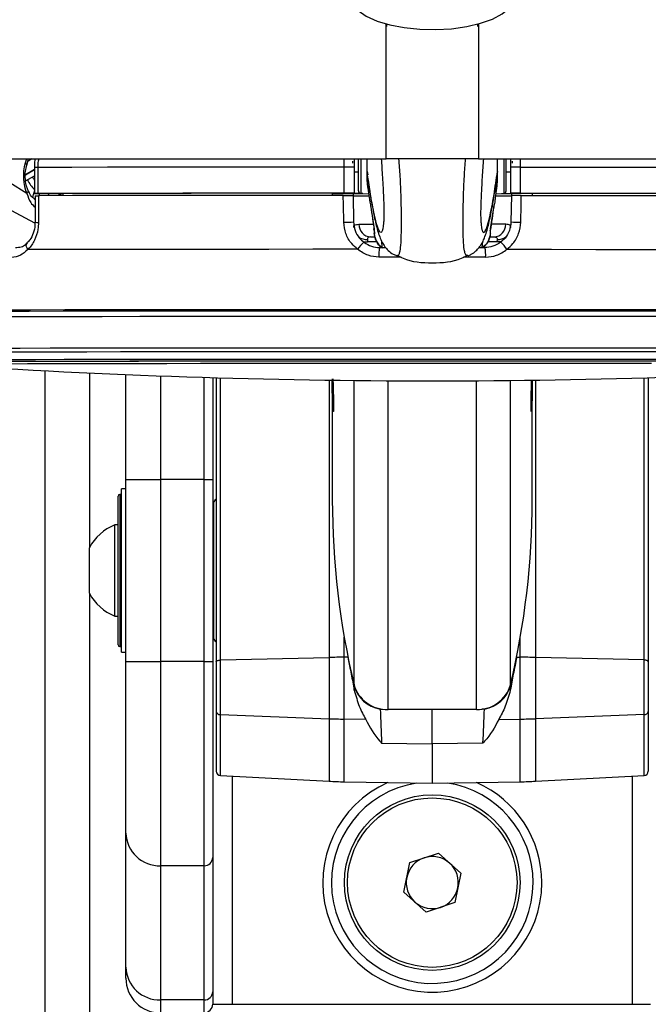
# Paper-space layout '3.5M DUO Surface Plate' of a CAD drawing. Header units: millimetres. Extents: x 20 to 26059, y 28 to 17638.
# Tile 63 of 66: x 22465 to 22609, y 6575 to 6801. Entities that reach past the tile are written whole.
import ezdxf

# ---------------------------------------------------------------- set-up
doc = ezdxf.new("R2010")
doc.units = ezdxf.units.MM

psp = doc.layouts.new('3.5M DUO Surface Plate')

# ---------------------------------------------------------------- linework, layer by layer
at = {"color": 8, "linetype": 'Continuous', "lineweight": 25, "ltscale": 2}
for p, q in [((22548.88, 6769.33), (22548.89, 6800.47)), ((22570.11, 6800.4), (22570.12, 6769.33)), ((22466.12, 6769.33), (22465.83, 6768.35)), ((22467.39, 6769.33), (22466.42, 6768.76)), ((22539.23, 6767.43), (22539.23, 6769.33)), ((22543.06, 6769.29), (22543.06, 6761.36)), ((22575.93, 6769.29), (22575.93, 6761.36)), ((22579.77, 6767.43), (22579.76, 6769.33)), ((22465.89, 6765.78), (22467.95, 6767)), ((22467.95, 6766.8), (22465.89, 6765.58)), ((22467.95, 6762.07), (22467.49, 6760.5)), ((22469.03, 6760.87), (22469.18, 6761.37)), ((22471.3, 6761.36), (22471.16, 6760.88)), ((22473.74, 6760.88), (22473.79, 6761.05)), ((22473.91, 6760.98), (22473.88, 6760.88)), ((22468.06, 6754.58), (22459.18, 6759.25)), ((22546.77, 6750.21), (22544.63, 6750.21)), ((22548, 6748.93), (22547.88, 6750.32)), ((22570.99, 6748.93), (22571.11, 6750.29)), ((22574.36, 6750.21), (22572.25, 6750.21)), ((22559.5, 6734.61), (22558.36, 6734.61)), ((22561.2, 6734.61), (22559.5, 6734.61)), ((22470.46, 2354.33), (22470.46, 6720.58)), ((22480.66, 6720.07), (22480.66, 6679.97)), ((22497, 6719.39), (22497, 6695.58)), ((22507, 6695.58), (22507, 6719.05)), ((22510.74, 6654.01), (22510.74, 6718.94)), ((22608.25, 6654.01), (22608.25, 6718.94)), ((22535.75, 6718.4), (22535.75, 6654.6)), ((22541.5, 6648.3), (22541.5, 6718.33)), ((22549.32, 6642.64), (22549.32, 6718.27)), ((22569.67, 6642.64), (22569.67, 6718.27)), ((22577.5, 6648.3), (22577.5, 6718.33)), ((22583.24, 6718.4), (22583.24, 6654.6)), ((22487.6, 6692.11), (22487.6, 6676.52)), ((22487.6, 6676.52), (22487.6, 6657.11)), ((22480.66, 6669.24), (22480.66, 2354.33)), ((22539.24, 6654.65), (22539.24, 6659.24)), ((22579.75, 6654.65), (22579.75, 6659.24)), ((22510.74, 6627.42), (22510.74, 6641.46)), ((22535.75, 6640.5), (22535.75, 6626.11)), ((22539.24, 6625.99), (22539.24, 6640.41)), ((22579.75, 6625.99), (22579.75, 6640.41)), ((22583.24, 6640.5), (22583.24, 6626.11)), ((22608.25, 6627.42), (22608.25, 6641.46)), ((22513.44, 6627.28), (22513.44, 6574.77)), ((22605.55, 6574.77), (22605.55, 6627.28))]:
    psp.add_line(p, q, dxfattribs=at)
at = {"color": 7, "linetype": 'Continuous', "lineweight": 25, "ltscale": 2}
for p, q in [((22549, 6800.37), (22549, 6799.84)), ((22570, 6799.84), (22570, 6800.37)), ((20093.75, 6769.33), (22548.88, 6769.33)), ((22466.19, 6767.93), (22466.59, 6769.33)), ((22541.5, 6769.33), (22541.5, 6767.43)), ((22542.5, 6761.96), (22542.5, 6769.32)), ((22544.5, 6766.44), (22544.5, 6769.33)), ((22570.12, 6769.33), (25025.24, 6769.33)), ((22574.5, 6766.44), (22574.5, 6769.33)), ((22576.5, 6761.96), (22576.5, 6769.32)), ((22577.5, 6769.33), (22577.5, 6767.43)), ((22467.95, 6767.37), (22467.95, 6761.37)), ((22467.95, 6767.37), (22467.95, 6767.37)), ((22468.74, 6767.37), (22468.74, 6761.37)), ((22539.23, 6761.43), (22539.23, 6767.43)), ((22541.5, 6767.43), (22541.5, 6761.43)), ((22544.5, 6766.44), (22544.5, 6766.43)), ((22544.5, 6764.1), (22544.5, 6766.43)), ((22544.5, 6766.43), (22544.64, 6765.65)), ((22574.5, 6766.43), (22574.35, 6765.64)), ((22574.5, 6766.44), (22574.5, 6766.43)), ((22574.5, 6764.1), (22574.5, 6766.43)), ((22577.5, 6767.43), (22577.5, 6761.43)), ((22579.77, 6761.43), (22579.77, 6767.43)), ((22465.94, 6764.27), (22467.95, 6765.46)), ((22541.5, 6766.39), (22542.5, 6766.39)), ((22576.5, 6766.39), (22577.5, 6766.39)), ((22466.24, 6761.37), (22462.3, 6763.79)), ((22544.58, 6763.15), (22544.97, 6760.34)), ((22574.02, 6760.34), (22574.41, 6763.15)), ((22468.12, 6760), (22467.94, 6760.11)), ((22468.12, 6760.87), (22468.11, 6754.73)), ((22468.53, 6761.37), (22474.53, 6761.36)), ((22474.53, 6761.37), (22474.53, 6760.88)), ((22536.5, 6761.42), (22536.5, 6760.93)), ((22536.5, 6761.4), (22541.5, 6761.4)), ((22541.28, 6761.4), (22541.29, 6760.9)), ((22541.5, 6761.38), (22541.28, 6761.38)), ((22541.29, 6760.93), (22541.39, 6754.82)), ((22541.5, 6761.4), (22541.5, 6761.43)), ((22541.5, 6761.4), (22541.5, 6761.38)), ((22541.5, 6761.36), (22541.5, 6761.38)), ((22543.06, 6761.36), (22544.84, 6761.27)), ((22574.15, 6761.27), (22575.93, 6761.36)), ((22577.5, 6761.4), (22577.5, 6761.43)), ((22582.5, 6761.4), (22577.5, 6761.4)), ((22577.5, 6761.4), (22577.5, 6761.38)), ((22577.5, 6761.38), (22577.71, 6761.38)), ((22577.5, 6761.36), (22577.5, 6761.38)), ((22577.71, 6760.93), (22577.6, 6754.82)), ((22577.71, 6761.4), (22577.71, 6760.9)), ((22582.5, 6761.42), (22582.5, 6760.93)), ((22545.29, 6758.58), (22545.49, 6757.26)), ((22572.92, 6753.22), (22573.7, 6758.58)), ((22573.64, 6758.32), (22573.71, 6758.58)), ((22545.49, 6757.26), (22546.1, 6753.22)), ((22468.11, 6754.73), (22468.11, 6754.74)), ((22546.06, 6753.21), (22546.06, 6753.26)), ((22572.93, 6753.22), (22572.94, 6753.28)), ((22544.56, 6750.8), (22544.63, 6750.21)), ((22545.31, 6751.36), (22546.32, 6751.36)), ((22572.69, 6751.36), (22573.69, 6751.36)), ((22574.43, 6750.8), (22574.36, 6750.21)), ((22547.39, 6748.93), (22548.64, 6748.93)), ((22570.38, 6748.93), (22571.6, 6748.93)), ((22551.29, 6747.08), (22551.33, 6747.1)), ((22567.71, 6747.08), (22567.67, 6747.1)), ((22489, 6695.58), (22489, 6719.7)), ((22509, 6718.99), (22509, 6695.58)), ((22509.8, 6718.97), (22509.8, 6653.56)), ((22609.2, 6718.97), (22609.2, 6653.56)), ((22536.5, 6717.44), (22536.5, 6690.84)), ((22582.5, 6690.84), (22582.5, 6717.44)), ((22489, 6695.58), (22497, 6695.58)), ((22489, 6653.64), (22489, 6695.58)), ((22507, 6695.58), (22497, 6695.58)), ((22497, 6695.58), (22497, 6653.64)), ((22507, 6653.64), (22507, 6695.58)), ((22507, 6695.58), (22509, 6695.58)), ((22509, 6695.58), (22509, 6653.64)), ((22487.2, 6676.48), (22487.2, 6691.71)), ((22488, 6692.11), (22487.6, 6692.11)), ((22489, 6693.41), (22488, 6693.41)), ((22488, 6655.81), (22488, 6693.41)), ((22509.2, 6690.12), (22509.2, 6659.09)), ((22487.2, 6685.11), (22486.44, 6685.11)), ((22486.44, 6676.75), (22486.44, 6685.11)), ((22509.2, 6684.61), (22509, 6684.61)), ((22509.2, 6684.61), (22509, 6684.61)), ((22480.6, 6675.68), (22480.6, 6679.86)), ((22486.44, 6664.11), (22486.44, 6676.75)), ((22487.2, 6657.51), (22487.2, 6676.48)), ((22480.6, 6669.36), (22480.6, 6675.68)), ((22509, 6664.61), (22509.2, 6664.61)), ((22509, 6664.61), (22509.2, 6664.61)), ((22486.44, 6664.11), (22487.2, 6664.11)), ((22487.6, 6657.11), (22488, 6657.11)), ((22488, 6655.81), (22489, 6655.81)), ((22489, 6614.17), (22489, 6653.64)), ((22489, 6653.64), (22497, 6653.64)), ((22507, 6653.64), (22497, 6653.64)), ((22497, 6653.64), (22497, 6606.65)), ((22507, 6606.65), (22507, 6653.64)), ((22507, 6653.64), (22509, 6653.64)), ((22509, 6653.64), (22509, 6608.53)), ((22509.8, 6653.56), (22509.8, 6642.19)), ((22510.74, 6654.01), (22535.75, 6654.6)), ((22510.74, 6641.46), (22510.74, 6654.01)), ((22535.75, 6654.6), (22535.75, 6640.5)), ((22540.07, 6654.66), (22539.24, 6654.65)), ((22539.24, 6640.41), (22539.24, 6654.65)), ((22578.92, 6654.66), (22579.75, 6654.65)), ((22579.75, 6640.41), (22579.75, 6654.65)), ((22583.24, 6654.6), (22583.24, 6640.5)), ((22608.25, 6654.01), (22583.24, 6654.6)), ((22608.25, 6641.46), (22608.25, 6654.01)), ((22609.2, 6653.56), (22609.2, 6642.19)), ((22541.54, 6647.05), (22541.5, 6648.15)), ((22577.45, 6647.05), (22577.49, 6648.15)), ((22509.8, 6642.19), (22509.8, 6628.42)), ((22547.51, 6642.73), (22548.07, 6642.73)), ((22569.67, 6642.64), (22549.32, 6642.64)), ((22559.5, 6634.73), (22559.5, 6642.64)), ((22571.49, 6642.73), (22570.92, 6642.73)), ((22609.2, 6642.19), (22609.2, 6628.42)), ((22510.74, 6641.46), (22535.75, 6640.5)), ((22544.19, 6640.34), (22539.24, 6640.41)), ((22574.8, 6640.34), (22579.75, 6640.41)), ((22608.25, 6641.46), (22583.24, 6640.5)), ((22547.83, 6634.9), (22559.5, 6634.73)), ((22571.16, 6634.9), (22559.5, 6634.73)), ((22559.5, 6634.73), (22559.5, 6625.63)), ((22510.74, 6627.42), (22535.75, 6626.11)), ((22539.24, 6625.99), (22559.5, 6625.63)), ((22559.5, 6625.63), (22579.75, 6625.99)), ((22583.24, 6626.11), (22608.25, 6627.42)), ((22489, 6583.3), (22489, 6614.17)), ((22509, 6608.53), (22509, 6577.66)), ((22554.32, 6607.37), (22560.89, 6609.55)), ((22560.89, 6609.55), (22566.07, 6604.95)), ((22507, 6606.65), (22497, 6606.65)), ((22497, 6606.65), (22497, 6575.78)), ((22507, 6575.78), (22507, 6606.65)), ((22552.92, 6600.58), (22554.32, 6607.37)), ((22566.07, 6604.95), (22564.68, 6598.17)), ((22558.1, 6595.98), (22552.92, 6600.58)), ((22564.68, 6598.17), (22558.1, 6595.98)), ((22489, 6580.77), (22489, 6583.3)), ((22509, 6577.66), (22509, 6574.82)), ((22507, 6575.78), (22497, 6575.78)), ((22497, 6575.78), (22497, 6572.77)), ((22507, 6572.82), (22507, 6575.78)), ((22509, 6574.82), (22509.29, 6574.77)), ((22509.29, 6574.77), (22513.44, 6574.77)), ((22513.44, 6574.77), (22605.55, 6574.77)), ((22605.55, 6574.77), (22609.7, 6574.77))]:
    psp.add_line(p, q, dxfattribs=at)
at = {"color": 7, "linetype": 'Continuous', "lineweight": 25, "ltscale": 2, "flags": 128}
for points in [[(22541.23, 6804.84), (22542.45, 6803.45), (22544.32, 6802.17), (22546.78, 6801.07), (22549.72, 6800.18), (22553.04, 6799.54), (22556.61, 6799.17), (22560.29, 6799.09), (22563.94, 6799.3), (22567.42, 6799.79), (22570.59, 6800.54), (22573.34, 6801.52), (22575.56, 6802.71), (22577.15, 6804.04), (22578.07, 6805.47), (22578.3, 6806.63)], [(22541.15, 6768.81), (22541.15, 6768.81), (22541.15, 6768.79), (22541.15, 6768.76), (22541.15, 6768.72), (22541.15, 6768.66), (22541.15, 6768.58), (22541.15, 6768.5), (22541.16, 6768.41), (22541.16, 6768.32)], [(22577.84, 6768.81), (22577.84, 6768.81), (22577.84, 6768.79), (22577.84, 6768.76), (22577.84, 6768.72), (22577.84, 6768.66), (22577.84, 6768.58), (22577.84, 6768.5), (22577.84, 6768.41), (22577.84, 6768.32)], [(22539.23, 6767.43), (22529.72, 6767.43), (22520.34, 6767.42), (22511.12, 6767.42), (22502.09, 6767.41), (22493.31, 6767.4), (22484.8, 6767.4), (22476.6, 6767.39), (22468.74, 6767.37)], [(22579.77, 6767.43), (22589.27, 6767.43), (22598.66, 6767.42), (22607.88, 6767.42), (22616.9, 6767.41), (22625.68, 6767.4), (22634.19, 6767.4), (22642.4, 6767.39), (22650.26, 6767.37)], [(22468.74, 6761.37), (22468.43, 6761.37), (22468.19, 6761.37), (22468.02, 6761.37), (22467.95, 6761.37), (22467.97, 6761.37), (22468.07, 6761.37), (22468.26, 6761.37), (22468.53, 6761.37)], [(22539.23, 6761.43), (22529.72, 6761.43), (22520.34, 6761.42), (22511.12, 6761.42), (22502.09, 6761.41), (22493.31, 6761.4), (22484.8, 6761.4), (22476.6, 6761.39), (22468.74, 6761.37)], [(22468.91, 6760.87), (22468.9, 6756.88), (22468.9, 6754.7)], [(22539.01, 6760.93), (22529.56, 6760.93), (22520.23, 6760.92), (22511.06, 6760.92), (22502.09, 6760.91), (22493.36, 6760.9), (22484.89, 6760.9), (22476.73, 6760.89), (22468.91, 6760.87)], [(22536.5, 6761.42), (22528.19, 6761.42), (22519.98, 6761.41), (22511.91, 6761.41), (22504.01, 6761.4), (22496.29, 6761.4), (22488.79, 6761.39), (22481.52, 6761.38), (22474.53, 6761.37)], [(22539.12, 6754.76), (22539.05, 6758.76), (22539.01, 6760.93)], [(22543.54, 6761.34), (22541.8, 6761.34), (22541.28, 6761.34)], [(22575.46, 6761.34), (22577.2, 6761.34), (22577.71, 6761.34)], [(22579.77, 6761.43), (22589.27, 6761.43), (22598.66, 6761.42), (22607.88, 6761.42), (22616.9, 6761.41), (22625.68, 6761.4), (22634.19, 6761.4), (22642.4, 6761.39), (22650.26, 6761.37)], [(22579.87, 6754.76), (22579.94, 6758.76), (22579.98, 6760.93)], [(22579.98, 6760.93), (22589.43, 6760.93), (22598.76, 6760.92), (22607.93, 6760.92), (22616.9, 6760.91), (22625.63, 6760.9), (22634.1, 6760.9), (22642.26, 6760.89), (22650.08, 6760.87)], [(22582.5, 6761.42), (22590.81, 6761.42), (22599.01, 6761.41), (22607.08, 6761.41), (22614.99, 6761.4), (22622.7, 6761.4), (22630.21, 6761.39), (22637.47, 6761.38), (22644.47, 6761.37)], [(22542.32, 6748.53), (22532.03, 6748.53), (22521.88, 6748.52), (22511.92, 6748.52), (22502.18, 6748.51), (22492.71, 6748.5), (22483.57, 6748.49), (22474.8, 6748.48), (22466.43, 6748.47)], [(22576.68, 6748.53), (22586.96, 6748.53), (22597.11, 6748.52), (22607.08, 6748.52), (22616.82, 6748.51), (22626.28, 6748.5), (22635.42, 6748.49), (22644.2, 6748.48), (22652.56, 6748.47)], [(22558.36, 6734.61), (22549.46, 6734.61), (22539.48, 6734.61), (22529.6, 6734.6), (22519.86, 6734.6), (22510.31, 6734.59), (22501, 6734.58), (22491.98, 6734.58), (22483.29, 6734.57), (22474.97, 6734.56), (22467.06, 6734.54), (22459.6, 6734.53), (22452.63, 6734.52), (22446.17, 6734.5), (22440.27, 6734.48), (22434.96, 6734.47), (22430.24, 6734.45), (22426.16, 6734.43), (22422.73, 6734.41), (22419.96, 6734.4), (22417.87, 6734.38), (22416.48, 6734.36), (22415.85, 6734.34)], [(22559.5, 6734.32), (22549.4, 6734.32), (22539.36, 6734.32), (22529.41, 6734.31), (22519.62, 6734.31), (22510.02, 6734.3), (22500.67, 6734.3), (22491.62, 6734.29), (22482.9, 6734.28), (22474.56, 6734.27), (22466.65, 6734.25), (22459.2, 6734.24), (22452.25, 6734.23), (22445.83, 6734.21), (22439.98, 6734.19), (22434.73, 6734.18), (22430.1, 6734.16), (22426.11, 6734.14), (22422.78, 6734.12), (22420.14, 6734.1), (22418.19, 6734.08), (22416.95, 6734.06), (22416.41, 6734.05), (22416.39, 6734.04)], [(22559.5, 6734.32), (22549.41, 6734.32), (22539.38, 6734.32), (22529.45, 6734.31), (22519.67, 6734.31), (22510.09, 6734.3), (22500.75, 6734.3), (22491.7, 6734.29), (22483, 6734.28), (22474.67, 6734.27), (22466.77, 6734.25), (22459.33, 6734.24), (22452.39, 6734.23), (22445.98, 6734.21), (22440.13, 6734.19), (22434.89, 6734.18), (22430.26, 6734.16), (22426.28, 6734.14), (22422.96, 6734.12), (22420.32, 6734.1), (22418.37, 6734.08), (22417.13, 6734.06), (22416.59, 6734.05), (22416.57, 6734.04)], [(22417.65, 6732.86), (22417.67, 6732.87), (22418.2, 6732.89), (22419.44, 6732.91), (22421.37, 6732.92), (22423.99, 6732.94), (22427.28, 6732.96), (22431.24, 6732.98), (22435.83, 6733), (22441.04, 6733.01), (22446.84, 6733.03), (22453.2, 6733.05), (22460.09, 6733.06), (22467.47, 6733.07), (22475.31, 6733.09), (22483.58, 6733.1), (22492.22, 6733.11), (22501.19, 6733.12), (22510.46, 6733.12), (22519.97, 6733.13), (22529.68, 6733.13), (22539.54, 6733.14), (22549.49, 6733.14), (22559.5, 6733.14)], [(22702.6, 6734.04), (22702.58, 6734.05), (22702.05, 6734.06), (22700.8, 6734.08), (22698.85, 6734.1), (22696.21, 6734.12), (22692.89, 6734.14), (22688.9, 6734.16), (22684.26, 6734.18), (22679.01, 6734.19), (22673.16, 6734.21), (22666.74, 6734.23), (22659.79, 6734.24), (22652.34, 6734.25), (22644.43, 6734.27), (22636.09, 6734.28), (22627.37, 6734.29), (22618.32, 6734.3), (22608.97, 6734.3), (22599.37, 6734.31), (22589.58, 6734.31), (22579.64, 6734.32), (22569.59, 6734.32), (22559.5, 6734.32)], [(22702.42, 6734.04), (22702.4, 6734.05), (22701.87, 6734.06), (22700.62, 6734.08), (22698.68, 6734.1), (22696.04, 6734.12), (22692.72, 6734.14), (22688.73, 6734.16), (22684.11, 6734.18), (22678.86, 6734.19), (22673.01, 6734.21), (22666.61, 6734.23), (22659.66, 6734.24), (22652.22, 6734.25), (22644.32, 6734.27), (22635.99, 6734.28), (22627.29, 6734.29), (22618.24, 6734.3), (22608.91, 6734.3), (22599.32, 6734.31), (22589.54, 6734.31), (22579.61, 6734.32), (22569.58, 6734.32), (22559.5, 6734.32)], [(22559.5, 6733.14), (22569.5, 6733.14), (22579.46, 6733.14), (22589.31, 6733.13), (22599.02, 6733.13), (22608.53, 6733.12), (22617.8, 6733.12), (22626.77, 6733.11), (22635.42, 6733.1), (22643.68, 6733.09), (22651.52, 6733.07), (22658.91, 6733.06), (22665.8, 6733.05), (22672.16, 6733.03), (22677.95, 6733.01), (22683.16, 6733), (22687.76, 6732.98), (22691.71, 6732.96), (22695, 6732.94), (22697.62, 6732.92), (22699.55, 6732.91), (22700.79, 6732.89), (22701.32, 6732.87), (22701.34, 6732.86)], [(22703.16, 6734.34), (22702.52, 6734.36), (22701.12, 6734.38), (22699.03, 6734.4), (22696.27, 6734.41), (22692.83, 6734.43), (22688.75, 6734.45), (22684.04, 6734.47), (22678.72, 6734.48), (22672.82, 6734.5), (22666.37, 6734.52), (22659.39, 6734.53), (22651.93, 6734.54), (22644.02, 6734.56), (22635.7, 6734.57), (22627.01, 6734.58), (22617.99, 6734.58), (22608.68, 6734.59), (22599.13, 6734.6), (22589.4, 6734.6), (22579.51, 6734.61), (22569.53, 6734.61), (22561.2, 6734.61)], [(22438.62, 6722.64), (22438.68, 6722.65), (22439.39, 6722.67), (22440.81, 6722.69), (22442.92, 6722.7), (22445.71, 6722.72), (22449.17, 6722.74), (22453.28, 6722.75), (22458.02, 6722.77), (22463.35, 6722.78), (22469.24, 6722.8), (22475.66, 6722.81), (22482.57, 6722.82), (22489.94, 6722.83), (22497.71, 6722.84), (22505.85, 6722.85), (22514.3, 6722.86), (22523.02, 6722.87), (22531.95, 6722.87), (22541.04, 6722.87), (22550.24, 6722.88), (22559.5, 6722.88)], [(22444.5, 6722.64), (22444.5, 6722.64), (22444.85, 6722.66), (22445.91, 6722.68), (22447.67, 6722.69), (22450.12, 6722.71), (22453.25, 6722.73), (22457.03, 6722.74), (22461.44, 6722.76), (22466.46, 6722.77), (22472.05, 6722.79), (22478.18, 6722.8), (22484.81, 6722.81), (22491.9, 6722.82), (22499.41, 6722.83), (22507.29, 6722.84), (22515.49, 6722.85), (22523.96, 6722.85), (22532.65, 6722.86), (22541.51, 6722.86), (22550.47, 6722.86), (22559.5, 6722.87)], [(22609.96, 6722.21), (22601.76, 6722.22), (22593.3, 6722.23), (22584.63, 6722.23), (22575.79, 6722.23), (22566.86, 6722.24), (22557.87, 6722.24), (22548.9, 6722.24), (22539.99, 6722.23), (22531.21, 6722.23), (22522.61, 6722.22), (22514.24, 6722.22), (22506.15, 6722.21), (22498.41, 6722.2), (22491.05, 6722.19), (22484.12, 6722.18), (22477.67, 6722.17), (22471.73, 6722.15), (22466.35, 6722.14), (22461.56, 6722.13)], [(22559.5, 6722.88), (22568.75, 6722.88), (22577.95, 6722.87), (22587.04, 6722.87), (22595.97, 6722.87), (22604.69, 6722.86), (22613.14, 6722.85), (22621.28, 6722.84), (22629.05, 6722.83), (22636.42, 6722.82), (22643.33, 6722.81), (22649.75, 6722.8), (22655.65, 6722.78), (22660.98, 6722.77), (22665.71, 6722.75), (22669.82, 6722.74), (22673.28, 6722.72), (22676.07, 6722.7), (22678.18, 6722.69), (22679.6, 6722.67), (22680.31, 6722.65), (22680.38, 6722.64)], [(22559.5, 6722.87), (22568.52, 6722.86), (22577.49, 6722.86), (22586.34, 6722.86), (22595.03, 6722.85), (22603.5, 6722.85), (22611.71, 6722.84), (22619.58, 6722.83), (22627.09, 6722.82), (22634.18, 6722.81), (22640.81, 6722.8), (22646.94, 6722.79), (22652.53, 6722.77), (22657.55, 6722.76), (22661.96, 6722.74), (22665.74, 6722.73), (22668.87, 6722.71), (22671.32, 6722.69), (22673.08, 6722.68), (22674.14, 6722.66), (22674.5, 6722.64), (22674.5, 6722.64)], [(22509.8, 6653.56), (22509.81, 6653.64), (22509.87, 6653.72), (22509.95, 6653.8), (22510.07, 6653.87), (22510.21, 6653.92), (22510.38, 6653.96), (22510.56, 6653.99), (22510.74, 6654.01)], [(22609.2, 6653.56), (22609.18, 6653.64), (22609.13, 6653.72), (22609.04, 6653.8), (22608.92, 6653.87), (22608.78, 6653.92), (22608.61, 6653.96), (22608.44, 6653.99), (22608.25, 6654.01)]]:
    psp.add_lwpolyline(points, dxfattribs=at)
at = {"color": 8, "linetype": 'Continuous', "lineweight": 25, "ltscale": 2, "flags": 128}
for points in [[(22465.83, 6768.35), (22465.99, 6768.24), (22466.11, 6768.13), (22466.17, 6768.04), (22466.19, 6767.95), (22466.18, 6767.93)], [(22466.24, 6761.37), (22466.39, 6761.54), (22466.49, 6761.7), (22466.54, 6761.85), (22466.54, 6761.99), (22466.52, 6762.05)], [(22468.13, 6759.96), (22468.07, 6760.02), (22467.94, 6760.12)], [(22473.79, 6761.05), (22473.85, 6761.22), (22473.92, 6761.36)], [(22542.6, 6754.3), (22543.49, 6754.3), (22544.59, 6754.3), (22545.88, 6754.29), (22545.89, 6754.29)], [(22546.16, 6752.87), (22546.06, 6753.21), (22546.06, 6753.21)], [(22572.83, 6752.87), (22572.93, 6753.21), (22572.93, 6753.22)], [(22576.39, 6754.3), (22575.5, 6754.3), (22574.4, 6754.3), (22573.12, 6754.29)], [(22466.43, 6748.47), (22466.26, 6748.8), (22466.15, 6749.11), (22466.1, 6749.4), (22466.12, 6749.65), (22466.21, 6749.85), (22466.29, 6749.95)], [(22543.56, 6750.31), (22544.02, 6750.23), (22544.63, 6750.21)], [(22575.43, 6750.31), (22574.97, 6750.23), (22574.36, 6750.21)], [(22552.32, 6746.72), (22550.29, 6746.72), (22547.23, 6746.72)], [(22571.76, 6746.72), (22568.7, 6746.72), (22566.68, 6746.72)], [(22428.96, 6725.63), (22428.98, 6725.64), (22429.52, 6725.65), (22430.76, 6725.67), (22432.71, 6725.69), (22435.35, 6725.71), (22438.67, 6725.73), (22442.65, 6725.74), (22447.26, 6725.76), (22452.49, 6725.78), (22458.3, 6725.79), (22464.67, 6725.81), (22471.55, 6725.82), (22478.92, 6725.83), (22486.72, 6725.84), (22494.93, 6725.85), (22503.48, 6725.86), (22512.34, 6725.87), (22521.46, 6725.88), (22530.79, 6725.88), (22540.27, 6725.88), (22549.86, 6725.89), (22559.5, 6725.89)], [(22559.5, 6725.89), (22569.14, 6725.89), (22578.72, 6725.88), (22588.21, 6725.88), (22597.53, 6725.88), (22606.65, 6725.87), (22615.51, 6725.86), (22624.07, 6725.85), (22632.27, 6725.84), (22640.07, 6725.83), (22647.44, 6725.82), (22654.32, 6725.81), (22660.69, 6725.79), (22666.5, 6725.78), (22671.73, 6725.76), (22676.35, 6725.74), (22680.32, 6725.73), (22683.64, 6725.71), (22686.28, 6725.69), (22688.23, 6725.67), (22689.47, 6725.65), (22690.01, 6725.64), (22690.03, 6725.63)], [(22430.8, 6724.76), (22430.82, 6724.77), (22431.35, 6724.79), (22432.57, 6724.8), (22434.49, 6724.82), (22437.1, 6724.84), (22440.37, 6724.86), (22444.29, 6724.87), (22448.84, 6724.89), (22454, 6724.91), (22459.73, 6724.92), (22466.01, 6724.94), (22472.79, 6724.95), (22480.05, 6724.96), (22487.75, 6724.97), (22495.83, 6724.98), (22504.27, 6724.99), (22513.01, 6725), (22521.99, 6725), (22531.19, 6725.01), (22540.54, 6725.01), (22549.99, 6725.01), (22559.5, 6725.01)], [(22559.5, 6725.01), (22569, 6725.01), (22578.45, 6725.01), (22587.8, 6725.01), (22597, 6725), (22605.99, 6725), (22614.72, 6724.99), (22623.16, 6724.98), (22631.24, 6724.97), (22638.94, 6724.96), (22646.2, 6724.95), (22652.99, 6724.94), (22659.26, 6724.92), (22665, 6724.91), (22670.15, 6724.89), (22674.7, 6724.87), (22678.62, 6724.86), (22681.9, 6724.84), (22684.5, 6724.82), (22686.42, 6724.8), (22687.65, 6724.79), (22688.17, 6724.77), (22688.19, 6724.76)], [(22436.13, 6723.03), (22436.32, 6723.05), (22437.2, 6723.06), (22438.79, 6723.08), (22441.06, 6723.1), (22444.01, 6723.12), (22447.63, 6723.13), (22451.88, 6723.15), (22456.75, 6723.17), (22462.21, 6723.18), (22468.23, 6723.19), (22474.77, 6723.21), (22481.79, 6723.22), (22489.26, 6723.23), (22497.14, 6723.24), (22505.37, 6723.25), (22513.91, 6723.26), (22522.71, 6723.26), (22531.72, 6723.27), (22540.89, 6723.27), (22550.17, 6723.27), (22559.5, 6723.27)], [(22559.5, 6723.27), (22568.83, 6723.27), (22578.1, 6723.27), (22587.27, 6723.27), (22596.29, 6723.26), (22605.09, 6723.26), (22613.63, 6723.25), (22621.86, 6723.24), (22629.73, 6723.23), (22637.2, 6723.22), (22644.22, 6723.21), (22650.76, 6723.19), (22656.78, 6723.18), (22662.24, 6723.17), (22667.11, 6723.15), (22671.36, 6723.13), (22674.98, 6723.12), (22677.93, 6723.1), (22680.2, 6723.08), (22681.79, 6723.06), (22682.67, 6723.05), (22682.87, 6723.03)]]:
    psp.add_lwpolyline(points, dxfattribs=at)
at = {"color": 7, "linetype": 'Continuous', "lineweight": 25, "ltscale": 4}
for radius in [20.2, 19.5]:
    psp.add_circle((22559.5, 6602.77), radius, dxfattribs=at)
at = {"color": 8, "linetype": 'Continuous', "lineweight": 25, "ltscale": 4}
for centre, radius, start, end in [((22468.6, 6701.91), 65.47, 89.8792, 90.5705), ((22476.21, 6770.05), 11.34, 209.298, 223.5501), ((22477.55, 6770.8), 11.5, 209.1356, 213.3994), ((22475.35, 6760.56), 1.49, 147.9031, 163.9873), ((22468.72, 6759.61), 4.91, 262.8466, 272.0987), ((22544.4, 6753.93), 3.14, 234.0545, 272.9584), ((22574.6, 6753.93), 3.14, 267.0416, 305.9455), ((22559.5, 6602.77), 23.2, 98.7813, 0), ((22559.5, 6602.77), 23.2, 0, 81.2187)]:
    psp.add_arc(centre, radius, start, end, dxfattribs=at)
at = {"color": 7, "linetype": 'Continuous', "lineweight": 25, "ltscale": 4}
for centre, radius, start, end in [((22539.82, 6456.67), 310.76, 89.6914, 90.11), ((22579.17, 6456.67), 310.76, 89.89, 90.3086), ((22543.1, 6761.96), 0.6, 180, 267), ((22549.7, 6764.1), 5.21, 180.0869, 205.9173), ((22549.73, 6763.87), 5.2, 186.6466, 206.2114), ((22569.28, 6764.1), 5.21, 332.1057, 359.9019), ((22569.27, 6763.87), 5.2, 333.8209, 353.3534), ((22575.9, 6761.96), 0.6, 273, 0), ((22477.91, 6768.03), 8.11, 239.4473, 240.429), ((22539.85, 6465.21), 296.22, 89.6812, 90.1203), ((22544.41, 7041.94), 281.1, 269.3634, 270.0996), ((22543.14, 6871.25), 109.9, 269.1454, 270.0628), ((22574.58, 7041.94), 281.1, 269.9004, 270.6366), ((22575.86, 6871.25), 109.9, 269.9372, 270.8546), ((22579.14, 6465.21), 296.22, 89.8797, 90.3188), ((22538.96, 6799.48), 44.72, 270.2064, 273.1183), ((22545.46, 6754.21), 2.85, 178.0763, 266.9776), ((22573.54, 6754.21), 2.85, 273.0224, 1.9237), ((22580.03, 6799.48), 44.72, 266.8817, 269.7936), ((22548.12, 6744.83), 6.88, 129.3168, 147.462), ((22554.29, 6747.31), 7.09, 166.7823, 184.7936), ((22564.7, 6747.31), 7.09, 355.2064, 13.2177), ((22570.88, 6744.83), 6.88, 32.538, 50.6832), ((22559.5, 8411.8), 1693.56, 266.17542, 273.82458), ((22487.6, 6691.71), 0.4, 90, 180), ((22510.2, 6690.12), 1, 113.5782, 180), ((22720.38, 6690.89), 183.88, 180.0146, 193.3919), ((22398.61, 6690.89), 183.88, 346.6081, 359.9854), ((22490.6, 6674.61), 11.29, 111.6102, 152.2991), ((22490.6, 6674.61), 11.29, 207.7009, 248.3898), ((22510.2, 6659.09), 1, 180, 246.4218), ((22487.6, 6657.51), 0.4, 180, 270), ((22541, 6432.5), 222.15, 90.4527, 91.3525), ((22721.14, 6690.93), 184.66, 191.3268, 193.3926), ((22397.85, 6690.93), 184.66, 346.6074, 348.6732), ((22578, 6432.5), 222.15, 88.6475, 89.5473), ((22549.03, 6650.47), 7.84, 196.0982, 272.1603), ((22548.75, 6650.14), 7.52, 195.3353, 260.496), ((22569.97, 6650.47), 7.84, 267.8397, 343.9018), ((22570.25, 6650.14), 7.52, 279.504, 344.6647), ((22510.67, 6642.34), 0.882, 189.5682, 275.06), ((22608.33, 6642.34), 0.882, 264.94, 350.4318), ((22540.97, 6776.11), 135.71, 267.7952, 269.2684), ((22578.02, 6776.11), 135.71, 270.7316, 272.2048), ((22510.8, 6628.42), 1, 180, 267), ((22608.2, 6628.42), 1, 273, 0), ((22540.99, 6725.97), 100, 267, 269), ((22578.01, 6725.97), 100, 271, 273), ((22559.5, 6602.77), 25.2, 113.8717, 0), ((22559.5, 6602.77), 25.2, 0, 66.1283), ((22496.76, 6614.42), 7.77, 181.8355, 271.7259), ((22507.05, 6608.6), 1.94, 268.2747, 358.1659), ((22559.5, 6602.77), 6, 108.3852, 168.3852), ((22559.5, 6602.77), 6, 48.3852, 108.3852), ((22559.5, 6602.77), 6, 348.3852, 48.3852), ((22559.5, 6602.77), 6, 168.3852, 228.3852), ((22559.5, 6602.77), 6, 288.3852, 348.3852), ((22559.5, 6602.77), 6, 228.3852, 288.3852), ((22496.76, 6583.55), 7.77, 181.8364, 271.7258), ((22497, 6580.77), 8, 180, 270), ((22507.05, 6577.72), 1.94, 268.2727, 358.1642), ((22507, 6574.82), 2, 269.9644, 359.97)]:
    psp.add_arc(centre, radius, start, end, dxfattribs=at)
for centre, major_axis, ratio, start_param, end_param in [((22470.39, 6765.55), (0.18, 7.38), 0.672592, 1.197828, 2.188494), ((22101.18, 18224.48), (-458.25, 11846.47), 0.000674, 2.929769, 2.932935), ((23017.82, 18224.48), (458.25, 11846.47), 0.000674, 3.35025, 3.353417)]:
    psp.add_ellipse(centre, major_axis=major_axis, ratio=ratio, start_param=start_param, end_param=end_param, dxfattribs=at)
at = {"color": 8, "linetype": 'Continuous', "lineweight": 25, "ltscale": 2}
for points, knots in [([(22467.91, 6769.33), (22467.94, 6769.33), (22468, 6769.32), (22468.04, 6769.28), (22468.07, 6769.26)], [0, 0, 0, 0, 0.516225, 1, 1, 1, 1]), ([(22468.93, 6769.33), (22468.85, 6768.97), (22468.73, 6768.32), (22468.73, 6767.66), (22468.74, 6767.37)], [0, 0, 0, 0, 0.571012, 1, 1, 1, 1]), ([(22551.33, 6747.1), (22551.53, 6747.09), (22551.84, 6747.07), (22552.18, 6748.47), (22552.34, 6750.22), (22552.39, 6752.45), (22552.4, 6754.58), (22552.4, 6757.13), (22552.32, 6761.06), (22552.14, 6765.29), (22551.93, 6768.02), (22551.83, 6769.33)], [0, 0, 0, 0, 0.226387, 0.336267, 0.4692, 0.546863, 0.580618, 0.66122, 0.746411, 0.877489, 1, 1, 1, 1]), ([(22567.67, 6747.1), (22567.46, 6747.09), (22567.15, 6747.07), (22566.81, 6748.47), (22566.65, 6750.22), (22566.6, 6752.45), (22566.59, 6754.58), (22566.59, 6757.13), (22566.67, 6761.06), (22566.85, 6765.3), (22567.06, 6768.02), (22567.16, 6769.33)], [0, 0, 0, 0, 0.226276, 0.336156, 0.469088, 0.54675, 0.580505, 0.661107, 0.746298, 0.877375, 1, 1, 1, 1]), ([(22548.25, 6754.39), (22548.23, 6754.15), (22548.17, 6753.37), (22547.93, 6752.55), (22547.55, 6752.23), (22546.98, 6753.3), (22546.23, 6755.98), (22545.37, 6760.42), (22544.76, 6764.62), (22544.5, 6766.44)], [0, 0, 0, 0, 0.024389, 0.078037, 0.21496, 0.347381, 0.534381, 0.798094, 1, 1, 1, 1]), ([(22570.74, 6754.39), (22570.76, 6754.15), (22570.82, 6753.37), (22571.06, 6752.55), (22571.44, 6752.23), (22572.02, 6753.3), (22572.77, 6755.98), (22573.62, 6760.42), (22574.23, 6764.62), (22574.5, 6766.44)], [0, 0, 0, 0, 0.024246, 0.077901, 0.214844, 0.347285, 0.534312, 0.798065, 1, 1, 1, 1]), ([(22473.22, 6761.36), (22473.34, 6761.3), (22473.55, 6761.19), (22473.71, 6761.09), (22473.79, 6761.05)], [0, 0, 0, 0, 0.5470447, 1, 1, 1, 1]), ([(22546.16, 6752.87), (22546.18, 6752.53), (22546.2, 6752.01), (22546.14, 6752.1), (22546.11, 6752.13)], [0, 0, 0, 0, 0.644983, 1, 1, 1, 1]), ([(22572.83, 6752.87), (22572.81, 6752.53), (22572.79, 6752.01), (22572.86, 6752.1), (22572.88, 6752.13)], [0, 0, 0, 0, 0.640707, 1, 1, 1, 1])]:
    psp.add_open_spline(points, degree=3, knots=knots, dxfattribs=at)
at = {"color": 7, "linetype": 'Continuous', "lineweight": 25, "ltscale": 2}
for points, knots in [([(22468.07, 6769.26), (22468.03, 6769.06), (22467.94, 6768.44), (22467.98, 6767.8), (22468, 6767.37)], [0, 0, 0, 0, 0.318417, 1, 1, 1, 1]), ([(22547.74, 6769.33), (22547.79, 6768.66), (22547.94, 6766.65), (22548.14, 6763.32), (22548.3, 6759.99), (22548.36, 6757.84), (22548.37, 6756.77), (22548.36, 6755.93), (22548.33, 6755.04), (22548.28, 6754.63), (22548.25, 6754.39)], [0, 0, 0, 0, 0.149734, 0.444819, 0.640575, 0.732105, 0.793277, 0.818946, 0.895852, 1, 1, 1, 1]), ([(22570.12, 6769.33), (22567.86, 6769.33), (22564.79, 6769.33), (22559.99, 6769.33), (22555.99, 6769.33), (22552.02, 6769.33), (22549.72, 6769.33), (22548.88, 6769.33)], [0, 0, 0, 0, 0.32617, 0.444764, 0.66029, 0.87594, 1, 1, 1, 1]), ([(22571.26, 6769.33), (22571.21, 6768.67), (22571.05, 6766.65), (22570.85, 6763.35), (22570.7, 6759.99), (22570.63, 6757.84), (22570.62, 6756.77), (22570.63, 6755.93), (22570.66, 6755.04), (22570.71, 6754.63), (22570.74, 6754.39)], [0, 0, 0, 0, 0.146538, 0.444698, 0.640315, 0.731779, 0.792907, 0.818557, 0.895409, 1, 1, 1, 1]), ([(22466.52, 6762.05), (22466.41, 6762.31), (22466.1, 6763.08), (22465.82, 6764.62), (22465.83, 6766.41), (22466.08, 6767.47), (22466.19, 6767.93)], [0, 0, 0, 0, 0.152869, 0.457327, 0.763711, 1, 1, 1, 1]), ([(22544.55, 6765.63), (22544.63, 6765.06), (22544.93, 6762.92), (22545.46, 6759.66), (22546.15, 6755.91), (22546.75, 6753.31), (22547.33, 6751.49), (22547.84, 6750.3), (22548.45, 6749.27), (22549.31, 6748.28), (22550.25, 6747.46), (22551.04, 6747.17), (22551.31, 6747.07)], [0, 0, 0, 0, 0.072543, 0.275024, 0.467891, 0.673283, 0.77705, 0.860983, 0.91146, 0.946603, 0.98186, 1, 1, 1, 1]), ([(22567.69, 6747.06), (22567.94, 6747.16), (22568.67, 6747.43), (22569.56, 6748.16), (22570.33, 6748.99), (22570.84, 6749.76), (22571.27, 6750.56), (22571.72, 6751.64), (22572.26, 6753.39), (22572.88, 6756.07), (22573.58, 6759.9), (22574.1, 6763.15), (22574.38, 6765.19), (22574.44, 6765.62)], [0, 0, 0, 0, 0.017454, 0.04915, 0.081162, 0.116366, 0.15998, 0.227555, 0.334476, 0.536976, 0.740782, 0.944327, 1, 1, 1, 1]), ([(22467.97, 6760.17), (22467.83, 6760.24), (22467.44, 6760.43), (22466.98, 6761.08), (22466.65, 6761.8), (22466.53, 6762.09)], [0, 0, 0, 0, 0.259344, 0.707426, 1, 1, 1, 1]), ([(22466.24, 6761.37), (22466.48, 6760.62), (22466.91, 6759.29), (22467.75, 6758.57), (22468.11, 6758.25)], [0, 0, 0, 0, 0.566083, 1, 1, 1, 1]), ([(22468.14, 6760.87), (22468.14, 6760.87), (22468.14, 6760.87), (22468.4, 6760.87), (22468.73, 6760.87), (22468.91, 6760.87)], [0, 0, 0, 0, 0.2475608, 0.6126242, 1, 1, 1, 1]), ([(22539.01, 6760.93), (22539.24, 6760.93), (22539.69, 6760.93), (22540.33, 6760.93), (22540.85, 6760.93), (22541.21, 6760.93), (22541.26, 6760.93), (22541.29, 6760.93)], [0, 0, 0, 0, 0.19755, 0.39509, 0.59267, 0.790288, 1, 1, 1, 1]), ([(22545.01, 6760.35), (22545.05, 6760), (22545.17, 6759.1), (22545.28, 6758.61), (22545.35, 6758.32)], [0, 0, 0, 0, 0.3822, 1, 1, 1, 1]), ([(22573.98, 6760.35), (22573.94, 6760), (22573.82, 6759.1), (22573.71, 6758.61), (22573.64, 6758.32)], [0, 0, 0, 0, 0.3822, 1, 1, 1, 1]), ([(22579.98, 6760.93), (22579.75, 6760.93), (22579.3, 6760.93), (22578.66, 6760.93), (22578.14, 6760.93), (22577.78, 6760.93), (22577.73, 6760.93), (22577.71, 6760.93)], [0, 0, 0, 0, 0.19755, 0.39509, 0.59267, 0.790288, 1, 1, 1, 1]), ([(22545.35, 6758.32), (22545.48, 6757.42), (22545.75, 6755.61), (22546.02, 6753.79), (22546.16, 6752.87)], [0, 0, 0, 0, 0.493254, 1, 1, 1, 1]), ([(22573.64, 6758.32), (22573.51, 6757.42), (22573.24, 6755.61), (22572.97, 6753.79), (22572.83, 6752.87)], [0, 0, 0, 0, 0.493254, 1, 1, 1, 1]), ([(22468.05, 6754.73), (22468.07, 6754.51), (22468.12, 6753.65), (22467.73, 6752.21), (22467.07, 6750.78), (22466.49, 6750.21), (22466.25, 6749.98)], [0, 0, 0, 0, 0.117364, 0.449542, 0.779923, 1, 1, 1, 1]), ([(22468.9, 6754.7), (22468.87, 6754.17), (22468.8, 6752.74), (22468.07, 6750.54), (22467.08, 6749.11), (22466.47, 6748.51), (22466.43, 6748.47)], [0, 0, 0, 0, 0.2205, 0.593653, 0.970349, 1, 1, 1, 1]), ([(22542.32, 6748.53), (22541.84, 6748.94), (22540.7, 6749.94), (22539.44, 6752.09), (22539.23, 6753.87), (22539.12, 6754.76)], [0, 0, 0, 0, 0.260356, 0.630685, 1, 1, 1, 1]), ([(22541.39, 6754.82), (22541.47, 6754.16), (22541.63, 6752.82), (22542.56, 6751.21), (22543.41, 6750.46), (22543.76, 6750.15)], [0, 0, 0, 0, 0.370013, 0.740316, 1, 1, 1, 1]), ([(22541.41, 6753.54), (22541.44, 6753.74), (22541.52, 6754.2), (22542.2, 6754.26), (22542.6, 6754.3)], [0, 0, 0, 0, 0.416448, 1, 1, 1, 1]), ([(22546.05, 6753.26), (22546.06, 6753.17), (22546.11, 6752.85), (22546.09, 6752.68), (22546.1, 6752.45), (22546.09, 6752.31), (22546.11, 6752.16), (22546.11, 6752.13)], [0, 0, 0, 0, 0.16945, 0.640175, 0.847354, 0.972551, 1, 1, 1, 1]), ([(22572.88, 6752.13), (22572.88, 6752.17), (22572.9, 6752.27), (22572.9, 6752.41), (22572.9, 6752.59), (22572.88, 6752.77), (22572.93, 6753.1), (22572.95, 6753.28)], [0, 0, 0, 0, 0.043248, 0.111038, 0.270126, 0.619883, 1, 1, 1, 1]), ([(22577.6, 6754.82), (22577.52, 6754.16), (22577.36, 6752.82), (22576.43, 6751.21), (22575.58, 6750.46), (22575.23, 6750.15)], [0, 0, 0, 0, 0.370013, 0.740316, 1, 1, 1, 1]), ([(22577.58, 6753.54), (22577.55, 6753.74), (22577.48, 6754.2), (22576.79, 6754.26), (22576.39, 6754.3)], [0, 0, 0, 0, 0.416448, 1, 1, 1, 1]), ([(22576.68, 6748.53), (22577.15, 6748.94), (22578.29, 6749.94), (22579.55, 6752.09), (22579.76, 6753.87), (22579.87, 6754.76)], [0, 0, 0, 0, 0.260356, 0.630685, 1, 1, 1, 1]), ([(22545.31, 6751.36), (22545.08, 6751.34), (22544.8, 6751.31), (22544.57, 6751.11), (22544.56, 6750.94), (22544.56, 6750.8)], [0, 0, 0, 0, 0.477806, 0.583768, 1, 1, 1, 1]), ([(22546.11, 6752.18), (22546.15, 6751.91), (22546.23, 6751.32), (22546.6, 6750.42), (22547.18, 6749.55), (22547.74, 6749.1), (22548.01, 6748.89)], [0, 0, 0, 0, 0.20959, 0.458246, 0.738168, 1, 1, 1, 1]), ([(22547.99, 6748.9), (22547.86, 6748.97), (22547.42, 6749.23), (22546.92, 6749.92), (22546.34, 6750.93), (22546.2, 6751.72), (22546.12, 6752.18)], [0, 0, 0, 0, 0.111371, 0.386818, 0.640769, 1, 1, 1, 1]), ([(22572.88, 6752.18), (22572.84, 6751.91), (22572.76, 6751.32), (22572.4, 6750.42), (22571.81, 6749.55), (22571.26, 6749.1), (22570.99, 6748.89)], [0, 0, 0, 0, 0.20959, 0.458246, 0.738168, 1, 1, 1, 1]), ([(22571.47, 6749.2), (22571.66, 6749.4), (22571.99, 6749.77), (22572.5, 6750.6), (22572.69, 6751.27), (22572.82, 6751.73)], [0, 0, 0, 0, 0.278523, 0.514229, 1, 1, 1, 1]), ([(22573.69, 6751.36), (22573.91, 6751.34), (22574.19, 6751.31), (22574.42, 6751.11), (22574.43, 6750.94), (22574.43, 6750.8)], [0, 0, 0, 0, 0.477806, 0.583768, 1, 1, 1, 1]), ([(22466.43, 6748.47), (22465.88, 6747.96), (22464.76, 6746.92), (22463.4, 6746.74), (22462.69, 6746.65)], [0, 0, 0, 0, 0.48535, 1, 1, 1, 1]), ([(22466.26, 6749.98), (22466.16, 6749.86), (22465.72, 6749.37), (22464.83, 6748.91), (22464.06, 6748.89), (22463.63, 6748.88)], [0, 0, 0, 0, 0.122525, 0.506627, 1, 1, 1, 1]), ([(22547.23, 6746.72), (22546.37, 6746.79), (22544.58, 6746.96), (22543.09, 6747.99), (22542.32, 6748.53)], [0, 0, 0, 0, 0.475857, 1, 1, 1, 1]), ([(22543.76, 6750.15), (22544.34, 6749.79), (22545.45, 6749.08), (22546.76, 6748.98), (22547.39, 6748.93)], [0, 0, 0, 0, 0.5194251, 1, 1, 1, 1]), ([(22575.23, 6750.15), (22574.66, 6749.79), (22573.54, 6749.08), (22572.23, 6748.98), (22571.6, 6748.93)], [0, 0, 0, 0, 0.5194251, 1, 1, 1, 1]), ([(22571.76, 6746.72), (22572.62, 6746.79), (22574.41, 6746.96), (22575.9, 6747.99), (22576.68, 6748.53)], [0, 0, 0, 0, 0.475857, 1, 1, 1, 1]), ([(22551.35, 6747.2), (22551.82, 6746.95), (22554.3, 6745.63), (22559.5, 6745.26), (22564.7, 6745.63), (22567.17, 6746.95), (22567.64, 6747.2)], [0, 0, 0, 0, 0.094399, 0.5, 0.905601, 1, 1, 1, 1]), ([(22536.64, 6718.68), (22536.67, 6717.38), (22536.73, 6715.41), (22536.77, 6713.43), (22536.78, 6712.26), (22536.77, 6711.48), (22536.73, 6711), (22536.63, 6711.49), (22536.53, 6713.77), (22536.48, 6716.41), (22536.5, 6718.27), (22536.51, 6718.69)], [0, 0, 0, 0, 0.154908, 0.233992, 0.313358, 0.39228, 0.471723, 0.630382, 0.790644, 0.952776, 1, 1, 1, 1]), ([(22582.49, 6718.44), (22582.49, 6718.1), (22582.51, 6716.33), (22582.46, 6713.78), (22582.36, 6711.49), (22582.27, 6711), (22582.23, 6711.48), (22582.21, 6712.25), (22582.23, 6713.43), (22582.26, 6715.34), (22582.32, 6717.22), (22582.35, 6718.44)], [0, 0, 0, 0, 0.039082, 0.203651, 0.367234, 0.529305, 0.609965, 0.690909, 0.771398, 0.852423, 1, 1, 1, 1]), ([(22540.07, 6654.66), (22540.33, 6653.36), (22540.82, 6650.91), (22541.31, 6648.29), (22541.54, 6647.05)], [0, 0, 0, 0, 0.528122, 1, 1, 1, 1]), ([(22578.92, 6654.66), (22578.66, 6653.36), (22578.17, 6650.91), (22577.68, 6648.29), (22577.45, 6647.05)], [0, 0, 0, 0, 0.528122, 1, 1, 1, 1]), ([(22541.54, 6647.05), (22541.91, 6645.76), (22542.64, 6643.19), (22543.67, 6641.3), (22544.19, 6640.34)], [0, 0, 0, 0, 0.498719, 1, 1, 1, 1]), ([(22577.45, 6647.05), (22577.09, 6645.76), (22576.36, 6643.19), (22575.32, 6641.3), (22574.8, 6640.34)], [0, 0, 0, 0, 0.498719, 1, 1, 1, 1]), ([(22544.19, 6640.34), (22545.14, 6638.55), (22546.18, 6636.59), (22547.7, 6635.03), (22547.83, 6634.9)], [0, 0, 0, 0, 0.915112, 1, 1, 1, 1]), ([(22574.8, 6640.34), (22573.85, 6638.55), (22572.81, 6636.59), (22571.29, 6635.03), (22571.16, 6634.9)], [0, 0, 0, 0, 0.915112, 1, 1, 1, 1])]:
    psp.add_open_spline(points, degree=3, knots=knots, dxfattribs=at)

doc.saveas('drawing.dxf')
